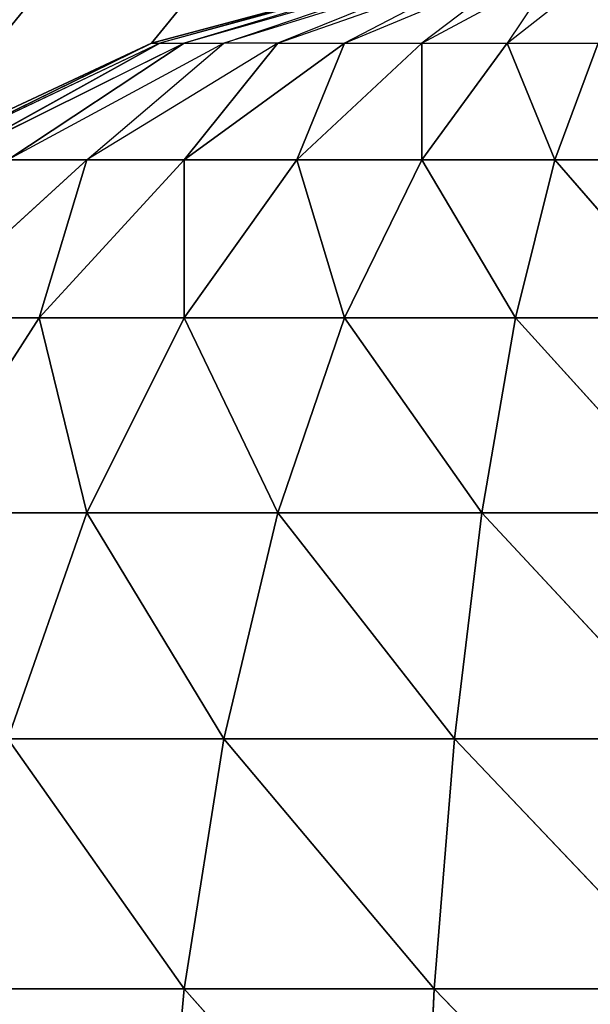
# Model space of a CAD drawing. Extents: x 0 to 16.6, y 0 to 16.6.
# Tile 36 of 200: x 0.8575 to 0.8936, y 8.9278 to 8.99. Entities that reach past the tile are written whole.
import ezdxf

# ---------------------------------------------------------------- set-up
doc = ezdxf.new("R2010")
doc.units = 0
doc.header["$LTSCALE"] = 2.54
doc.layers.get('0').update_dxf_attribs({"color": 13, "linetype": 'CONTINUOUS'})

# ---------------------------------------------------------------- blocks, each defined once
blk = doc.blocks.new('SZCZOTKA_DO_WC_I_UCHWYT_NA')
at = {"color": 0}
for p, q in [((0.865798, 8.988504, 0.3), (3.8, 12.6, 0.3)), ((0.865798, 8.988504, 0.3), (3.8, 12.6, 0.3)), ((0.865798, 8.988504, 0.3), (0.882635, 8.993016, 0.3)), ((0.865798, 8.988504, 0.3), (0.882635, 8.993016, 0.3)), ((0.865798, 8.988504, 0.3), (0.882635, 8.993016, 68.9)), ((0.865798, 8.988504, 0.3), (0.882635, 8.993016, 68.9)), ((0.865798, 8.988504, 68.9), (0.882635, 8.993016, 68.9)), ((0.882899, 8.993016, 68.903015), (0.866317, 8.988504, 68.905939)), ((0.882635, 8.993016, 68.9), (0.866317, 8.988504, 68.905939)), ((0.883682, 8.993016, 68.905939), (0.86786, 8.988504, 68.911694)), ((0.882899, 8.993016, 68.903015), (0.86786, 8.988504, 68.911694)), ((0.87038, 8.988504, 68.917102), (0.883682, 8.993016, 68.905939)), ((0.884961, 8.993016, 68.908679), (0.87038, 8.988504, 68.917102)), ((0.8738, 8.988504, 68.921985), (0.886697, 8.993016, 68.911157)), ((0.884961, 8.993016, 68.908679), (0.8738, 8.988504, 68.921985)), ((0.886697, 8.993016, 68.911157), (0.878015, 8.988504, 68.926196)), ((0.878015, 8.988504, 68.926196), (0.888838, 8.993016, 68.913306)), ((0.888838, 8.993016, 68.913306), (0.882899, 8.988504, 68.92962)), ((0.882899, 8.988504, 68.92962), (0.891317, 8.993016, 68.915039)), ((0.891317, 8.993016, 68.915039), (0.888302, 8.988504, 68.932141)), ((0.888302, 8.988504, 68.932141), (0.894061, 8.993016, 68.916315)), ((0.85, 8.981138, 0.3), (0.865798, 8.988504, 0.3)), ((0.85, 8.981138, 0.3), (0.865798, 8.988504, 0.3)), ((0.85, 8.981138, 0.3), (0.865798, 8.988504, 68.9)), ((0.85, 8.981138, 0.3), (0.865798, 8.988504, 68.9)), ((0.85, 8.981138, 68.9), (0.865798, 8.988504, 68.9)), ((0.85, 8.981138, 68.9), (0.865798, 8.988504, 68.9)), ((0.866317, 8.988504, 68.905939), (0.850759, 8.981138, 68.908679)), ((0.865798, 8.988504, 68.9), (0.850759, 8.981138, 68.908679)), ((0.86786, 8.988504, 68.911694), (0.853015, 8.981138, 68.917102)), ((0.866317, 8.988504, 68.905939), (0.853015, 8.981138, 68.917102)), ((0.87038, 8.988504, 68.917102), (0.856698, 8.981138, 68.925)), ((0.86786, 8.988504, 68.911694), (0.856698, 8.981138, 68.925)), ((0.861698, 8.981138, 68.932141), (0.87038, 8.988504, 68.917102)), ((0.8738, 8.988504, 68.921985), (0.861698, 8.981138, 68.932141)), ((0.865798, 8.988504, 68.9), (0.866317, 8.988504, 68.905939)), ((0.865798, 8.988504, 0.3), (0.865798, 8.988504, 68.9)), ((0.865798, 8.988504, 0.3), (0.865798, 8.988504, 68.9)), ((0.866317, 8.988504, 68.905939), (0.86786, 8.988504, 68.911694)), ((0.86786, 8.988504, 68.911694), (0.87038, 8.988504, 68.917102)), ((0.86786, 8.981138, 68.938306), (0.878015, 8.988504, 68.926196)), ((0.8738, 8.988504, 68.921985), (0.86786, 8.981138, 68.938306)), ((0.8738, 8.988504, 68.921985), (0.87038, 8.988504, 68.917102)), ((0.8738, 8.988504, 68.921985), (0.878015, 8.988504, 68.926196)), ((0.878015, 8.988504, 68.926196), (0.875, 8.981138, 68.943304)), ((0.875, 8.981138, 68.943304), (0.882899, 8.988504, 68.92962)), ((0.878015, 8.988504, 68.926196), (0.882899, 8.988504, 68.92962)), ((0.882899, 8.988504, 68.92962), (0.888302, 8.988504, 68.932141)), ((0.882899, 8.988504, 68.92962), (0.882899, 8.981138, 68.946985)), ((0.882899, 8.981138, 68.946985), (0.888302, 8.988504, 68.932141)), ((0.888302, 8.988504, 68.932141), (0.894061, 8.988504, 68.933685)), ((0.888302, 8.988504, 68.932141), (0.891317, 8.981138, 68.949243)), ((0.891317, 8.981138, 68.949243), (0.894061, 8.988504, 68.933685)), ((0.861698, 8.981138, 68.932141), (0.850759, 8.97114, 68.941321)), ((0.861698, 8.981138, 68.932141), (0.850759, 8.97114, 68.941321)), ((0.856698, 8.981138, 68.925), (0.861698, 8.981138, 68.932141)), ((0.856698, 8.981138, 68.925), (0.861698, 8.981138, 68.932141)), ((0.858682, 8.97114, 68.949243), (0.861698, 8.981138, 68.932141)), ((0.86786, 8.981138, 68.938306), (0.858682, 8.97114, 68.949243)), ((0.86786, 8.981138, 68.938306), (0.858682, 8.97114, 68.949243)), ((0.858682, 8.97114, 68.949243), (0.861698, 8.981138, 68.932141)), ((0.86786, 8.981138, 68.938306), (0.861698, 8.981138, 68.932141)), ((0.86786, 8.981138, 68.938306), (0.861698, 8.981138, 68.932141)), ((0.86786, 8.981138, 68.938306), (0.875, 8.981138, 68.943304)), ((0.86786, 8.981138, 68.938306), (0.875, 8.981138, 68.943304)), ((0.86786, 8.981138, 68.938306), (0.86786, 8.97114, 68.955664)), ((0.86786, 8.97114, 68.955664), (0.875, 8.981138, 68.943304)), ((0.86786, 8.97114, 68.955664), (0.875, 8.981138, 68.943304)), ((0.86786, 8.981138, 68.938306), (0.86786, 8.97114, 68.955664)), ((0.875, 8.981138, 68.943304), (0.882899, 8.981138, 68.946985)), ((0.875, 8.981138, 68.943304), (0.882899, 8.981138, 68.946985)), ((0.875, 8.981138, 68.943304), (0.878015, 8.97114, 68.960406)), ((0.875, 8.981138, 68.943304), (0.878015, 8.97114, 68.960406)), ((0.878015, 8.97114, 68.960406), (0.882899, 8.981138, 68.946985)), ((0.878015, 8.97114, 68.960406), (0.882899, 8.981138, 68.946985)), ((0.882899, 8.981138, 68.946985), (0.891317, 8.981138, 68.949243)), ((0.882899, 8.981138, 68.946985), (0.891317, 8.981138, 68.949243)), ((0.882899, 8.981138, 68.946985), (0.888838, 8.97114, 68.9633)), ((0.882899, 8.981138, 68.946985), (0.888838, 8.97114, 68.9633)), ((0.888838, 8.97114, 68.9633), (0.891317, 8.981138, 68.949243)), ((0.888838, 8.97114, 68.9633), (0.891317, 8.981138, 68.949243)), ((0.891317, 8.981138, 68.949243), (0.9, 8.981138, 68.95)), ((0.891317, 8.981138, 68.949243), (0.9, 8.981138, 68.95)), ((0.891317, 8.981138, 68.949243), (0.9, 8.97114, 68.964276)), ((0.891317, 8.981138, 68.949243), (0.9, 8.97114, 68.964276)), ((0.850759, 8.97114, 68.941321), (0.858682, 8.97114, 68.949243)), ((0.858682, 8.97114, 68.949243), (0.850759, 8.958813, 68.958679)), ((0.858682, 8.97114, 68.949243), (0.850759, 8.958813, 68.958679)), ((0.850759, 8.97114, 68.941321), (0.858682, 8.97114, 68.949243)), ((0.861698, 8.958813, 68.966339), (0.858682, 8.97114, 68.949243)), ((0.86786, 8.97114, 68.955664), (0.858682, 8.97114, 68.949243)), ((0.861698, 8.958813, 68.966339), (0.858682, 8.97114, 68.949243)), ((0.86786, 8.97114, 68.955664), (0.858682, 8.97114, 68.949243)), ((0.86786, 8.97114, 68.955664), (0.861698, 8.958813, 68.966339)), ((0.86786, 8.97114, 68.955664), (0.861698, 8.958813, 68.966339)), ((0.86786, 8.97114, 68.955664), (0.878015, 8.97114, 68.960406)), ((0.86786, 8.97114, 68.955664), (0.878015, 8.97114, 68.960406)), ((0.86786, 8.97114, 68.955664), (0.8738, 8.958813, 68.971985)), ((0.86786, 8.97114, 68.955664), (0.8738, 8.958813, 68.971985)), ((0.8738, 8.958813, 68.971985), (0.878015, 8.97114, 68.960406)), ((0.8738, 8.958813, 68.971985), (0.878015, 8.97114, 68.960406)), ((0.878015, 8.97114, 68.960406), (0.888838, 8.97114, 68.9633)), ((0.878015, 8.97114, 68.960406), (0.888838, 8.97114, 68.9633)), ((0.878015, 8.97114, 68.960406), (0.886697, 8.958813, 68.975446)), ((0.878015, 8.97114, 68.960406), (0.886697, 8.958813, 68.975446)), ((0.886697, 8.958813, 68.975446), (0.888838, 8.97114, 68.9633)), ((0.886697, 8.958813, 68.975446), (0.888838, 8.97114, 68.9633)), ((0.888838, 8.97114, 68.9633), (0.9, 8.97114, 68.964276)), ((0.888838, 8.97114, 68.9633), (0.9, 8.97114, 68.964276)), ((0.888838, 8.97114, 68.9633), (0.9, 8.958813, 68.976605)), ((0.888838, 8.97114, 68.9633), (0.9, 8.958813, 68.976605)), ((0.850759, 8.958813, 68.958679), (0.861698, 8.958813, 68.966339)), ((0.850759, 8.958813, 68.958679), (0.861698, 8.958813, 68.966339)), ((0.861698, 8.958813, 68.966339), (0.856698, 8.944535, 68.975)), ((0.861698, 8.958813, 68.966339), (0.856698, 8.944535, 68.975)), ((0.87038, 8.944535, 68.981378), (0.861698, 8.958813, 68.966339)), ((0.8738, 8.958813, 68.971985), (0.861698, 8.958813, 68.966339)), ((0.87038, 8.944535, 68.981378), (0.861698, 8.958813, 68.966339)), ((0.8738, 8.958813, 68.971985), (0.861698, 8.958813, 68.966339)), ((0.8738, 8.958813, 68.971985), (0.87038, 8.944535, 68.981378)), ((0.8738, 8.958813, 68.971985), (0.87038, 8.944535, 68.981378)), ((0.8738, 8.958813, 68.971985), (0.886697, 8.958813, 68.975446)), ((0.8738, 8.958813, 68.971985), (0.886697, 8.958813, 68.975446)), ((0.8738, 8.958813, 68.971985), (0.884961, 8.944535, 68.985291)), ((0.8738, 8.958813, 68.971985), (0.884961, 8.944535, 68.985291)), ((0.884961, 8.944535, 68.985291), (0.886697, 8.958813, 68.975446)), ((0.884961, 8.944535, 68.985291), (0.886697, 8.958813, 68.975446)), ((0.886697, 8.958813, 68.975446), (0.9, 8.958813, 68.976605)), ((0.886697, 8.958813, 68.975446), (0.9, 8.958813, 68.976605)), ((0.886697, 8.958813, 68.975446), (0.9, 8.944535, 68.986603)), ((0.886697, 8.958813, 68.975446), (0.9, 8.944535, 68.986603)), ((0.856698, 8.944535, 68.975), (0.87038, 8.944535, 68.981378)), ((0.856698, 8.944535, 68.975), (0.87038, 8.944535, 68.981378)), ((0.856698, 8.944535, 68.975), (0.86786, 8.928737, 68.9883)), ((0.856698, 8.944535, 68.975), (0.86786, 8.928737, 68.9883)), ((0.87038, 8.944535, 68.981378), (0.86786, 8.928737, 68.9883)), ((0.87038, 8.944535, 68.981378), (0.86786, 8.928737, 68.9883)), ((0.883682, 8.928737, 68.992542), (0.87038, 8.944535, 68.981378)), ((0.884961, 8.944535, 68.985291), (0.87038, 8.944535, 68.981378)), ((0.883682, 8.928737, 68.992542), (0.87038, 8.944535, 68.981378)), ((0.884961, 8.944535, 68.985291), (0.87038, 8.944535, 68.981378)), ((0.884961, 8.944535, 68.985291), (0.883682, 8.928737, 68.992542)), ((0.884961, 8.944535, 68.985291), (0.883682, 8.928737, 68.992542)), ((0.884961, 8.944535, 68.985291), (0.9, 8.944535, 68.986603)), ((0.884961, 8.944535, 68.985291), (0.9, 8.944535, 68.986603)), ((0.884961, 8.944535, 68.985291), (0.9, 8.928737, 68.99397)), ((0.884961, 8.944535, 68.985291), (0.9, 8.928737, 68.99397)), ((0.853015, 8.928737, 68.981378), (0.86786, 8.928737, 68.9883)), ((0.853015, 8.928737, 68.981378), (0.86786, 8.928737, 68.9883)), ((0.86786, 8.928737, 68.9883), (0.866317, 8.9119, 68.992542)), ((0.86786, 8.928737, 68.9883), (0.866317, 8.9119, 68.992542)), ((0.86786, 8.928737, 68.9883), (0.883682, 8.928737, 68.992542)), ((0.86786, 8.928737, 68.9883), (0.883682, 8.928737, 68.992542)), ((0.86786, 8.928737, 68.9883), (0.882899, 8.9119, 68.996985)), ((0.86786, 8.928737, 68.9883), (0.882899, 8.9119, 68.996985)), ((0.883682, 8.928737, 68.992542), (0.882899, 8.9119, 68.996985)), ((0.883682, 8.928737, 68.992542), (0.882899, 8.9119, 68.996985)), ((0.9, 8.9119, 68.99848), (0.883682, 8.928737, 68.992542)), ((0.9, 8.928737, 68.99397), (0.883682, 8.928737, 68.992542)), ((0.9, 8.9119, 68.99848), (0.883682, 8.928737, 68.992542)), ((0.9, 8.928737, 68.99397), (0.883682, 8.928737, 68.992542))]:
    blk.add_line(p, q, dxfattribs=at)
mesh = blk.add_polyface(dxfattribs=at)
corners = [(3.8, 12.6, 0.3), (0, 16.1, 0.3), (0.823395, 8.958813, 0.3)]
mesh.append_faces([[corners[k] for k in face] for face in [(0, 1, 2)]], dxfattribs={"color": 0})
mesh = blk.add_polyface(dxfattribs=at)
corners = [(16.6, 16.1), (0, 0.5), (0, 16.1)]
mesh.append_faces([[corners[k] for k in face] for face in [(0, 1, 2)]], dxfattribs={"color": 0})
mesh = blk.add_polyface(dxfattribs=at)
corners = [(16.6, 0.5), (0, 0.5), (16.6, 16.1)]
mesh.append_faces([[corners[k] for k in face] for face in [(0, 1, 2)]], dxfattribs={"color": 0})
mesh = blk.add_polyface(dxfattribs=at)
corners = [(3.8, 12.6, 0.3), (0.823395, 8.958813, 0.3), (0.835721, 8.97114, 0.3)]
mesh.append_faces([[corners[k] for k in face] for face in [(0, 1, 2)]], dxfattribs={"color": 0})
mesh = blk.add_polyface(dxfattribs=at)
corners = [(3.8, 12.6, 0.3), (0.835721, 8.97114, 0.3), (0.85, 8.981138, 0.3)]
mesh.append_faces([[corners[k] for k in face] for face in [(0, 1, 2)]], dxfattribs={"color": 0})
mesh = blk.add_polyface(dxfattribs=at)
corners = [(3.8, 12.6, 0.3), (0.85, 8.981138, 0.3), (0.865798, 8.988504, 0.3)]
mesh.append_faces([[corners[k] for k in face] for face in [(0, 1, 2)]], dxfattribs={"color": 0})
mesh = blk.add_polyface(dxfattribs=at)
corners = [(3.8, 12.6, 0.3), (0.865798, 8.988504, 0.3), (0.882635, 8.993016, 0.3)]
mesh.append_faces([[corners[k] for k in face] for face in [(0, 1, 2)]], dxfattribs={"color": 0})
mesh = blk.add_polyface(dxfattribs=at)
corners = [(0.882635, 8.993016, 68.9), (0.882635, 8.993016, 0.3), (0.865798, 8.988504, 0.3)]
mesh.append_faces([[corners[k] for k in face] for face in [(0, 1, 2)]], dxfattribs={"color": 0})
mesh = blk.add_polyface(dxfattribs=at)
corners = [(0.882635, 8.993016, 68.9), (0.865798, 8.988504, 0.3), (0.865798, 8.988504, 68.9)]
mesh.append_faces([[corners[k] for k in face] for face in [(0, 1, 2)]], dxfattribs={"color": 0})
mesh = blk.add_polyface(dxfattribs=at)
corners = [(0.865798, 8.988504, 68.9), (0.865798, 8.988504, 0.3), (0.85, 8.981138, 0.3)]
mesh.append_faces([[corners[k] for k in face] for face in [(0, 1, 2)]], dxfattribs={"color": 0})
mesh = blk.add_polyface(dxfattribs=at)
corners = [(0.865798, 8.988504, 68.9), (0.85, 8.981138, 0.3), (0.85, 8.981138, 68.9)]
mesh.append_faces([[corners[k] for k in face] for face in [(0, 1, 2)]], dxfattribs={"color": 0})
mesh = blk.add_polyface(dxfattribs=at)
corners = [(0.850759, 8.981138, 68.908679), (0.865798, 8.988504, 68.9), (0.85, 8.981138, 68.9)]
mesh.append_faces([[corners[k] for k in face] for face in [(0, 1, 2)]], dxfattribs={"color": 0})
mesh = blk.add_polyface(dxfattribs=at)
corners = [(0.853015, 8.981138, 68.917102), (0.866317, 8.988504, 68.905939), (0.850759, 8.981138, 68.908679)]
mesh.append_faces([[corners[k] for k in face] for face in [(0, 1, 2)]], dxfattribs={"color": 0})
mesh = blk.add_polyface(dxfattribs=at)
corners = [(0.856698, 8.981138, 68.925), (0.86786, 8.988504, 68.911694), (0.853015, 8.981138, 68.917102)]
mesh.append_faces([[corners[k] for k in face] for face in [(0, 1, 2)]], dxfattribs={"color": 0})
mesh = blk.add_polyface(dxfattribs=at)
corners = [(0.861698, 8.981138, 68.932141), (0.87038, 8.988504, 68.917102), (0.856698, 8.981138, 68.925)]
mesh.append_faces([[corners[k] for k in face] for face in [(0, 1, 2)]], dxfattribs={"color": 0})
mesh = blk.add_polyface(dxfattribs=at)
corners = [(0.86786, 8.981138, 68.938306), (0.8738, 8.988504, 68.921985), (0.861698, 8.981138, 68.932141)]
mesh.append_faces([[corners[k] for k in face] for face in [(0, 1, 2)]], dxfattribs={"color": 0})
mesh = blk.add_polyface(dxfattribs=at)
corners = [(0.875, 8.981138, 68.943304), (0.878015, 8.988504, 68.926196), (0.86786, 8.981138, 68.938306)]
mesh.append_faces([[corners[k] for k in face] for face in [(0, 1, 2)]], dxfattribs={"color": 0})
mesh = blk.add_polyface(dxfattribs=at)
corners = [(0.882899, 8.981138, 68.946985), (0.882899, 8.988504, 68.92962), (0.875, 8.981138, 68.943304)]
mesh.append_faces([[corners[k] for k in face] for face in [(0, 1, 2)]], dxfattribs={"color": 0})
mesh = blk.add_polyface(dxfattribs=at)
corners = [(0.891317, 8.981138, 68.949243), (0.888302, 8.988504, 68.932141), (0.882899, 8.981138, 68.946985)]
mesh.append_faces([[corners[k] for k in face] for face in [(0, 1, 2)]], dxfattribs={"color": 0})
mesh = blk.add_polyface(dxfattribs=at)
corners = [(0.9, 8.981138, 68.95), (0.894061, 8.988504, 68.933685), (0.891317, 8.981138, 68.949243)]
mesh.append_faces([[corners[k] for k in face] for face in [(0, 1, 2)]], dxfattribs={"color": 0})
mesh = blk.add_polyface(dxfattribs=at)
corners = [(0.858682, 8.97114, 68.949243), (0.861698, 8.981138, 68.932141), (0.850759, 8.97114, 68.941321)]
mesh.append_faces([[corners[k] for k in face] for face in [(0, 1, 2)]], dxfattribs={"color": 0})
mesh = blk.add_polyface(dxfattribs=at)
corners = [(0.850759, 8.97114, 68.941321), (0.861698, 8.981138, 68.932141), (0.856698, 8.981138, 68.925)]
mesh.append_faces([[corners[k] for k in face] for face in [(0, 1, 2)]], dxfattribs={"color": 0})
mesh = blk.add_polyface(dxfattribs=at)
corners = [(0.86786, 8.97114, 68.955664), (0.86786, 8.981138, 68.938306), (0.858682, 8.97114, 68.949243)]
mesh.append_faces([[corners[k] for k in face] for face in [(0, 1, 2)]], dxfattribs={"color": 0})
mesh = blk.add_polyface(dxfattribs=at)
corners = [(0.858682, 8.97114, 68.949243), (0.86786, 8.981138, 68.938306), (0.861698, 8.981138, 68.932141)]
mesh.append_faces([[corners[k] for k in face] for face in [(0, 1, 2)]], dxfattribs={"color": 0})
mesh = blk.add_polyface(dxfattribs=at)
corners = [(0.86786, 8.97114, 68.955664), (0.875, 8.981138, 68.943304), (0.86786, 8.981138, 68.938306)]
mesh.append_faces([[corners[k] for k in face] for face in [(0, 1, 2)]], dxfattribs={"color": 0})
mesh = blk.add_polyface(dxfattribs=at)
corners = [(0.878015, 8.97114, 68.960406), (0.875, 8.981138, 68.943304), (0.86786, 8.97114, 68.955664)]
mesh.append_faces([[corners[k] for k in face] for face in [(0, 1, 2)]], dxfattribs={"color": 0})
mesh = blk.add_polyface(dxfattribs=at)
corners = [(0.878015, 8.97114, 68.960406), (0.882899, 8.981138, 68.946985), (0.875, 8.981138, 68.943304)]
mesh.append_faces([[corners[k] for k in face] for face in [(0, 1, 2)]], dxfattribs={"color": 0})
mesh = blk.add_polyface(dxfattribs=at)
corners = [(0.888838, 8.97114, 68.9633), (0.882899, 8.981138, 68.946985), (0.878015, 8.97114, 68.960406)]
mesh.append_faces([[corners[k] for k in face] for face in [(0, 1, 2)]], dxfattribs={"color": 0})
mesh = blk.add_polyface(dxfattribs=at)
corners = [(0.888838, 8.97114, 68.9633), (0.891317, 8.981138, 68.949243), (0.882899, 8.981138, 68.946985)]
mesh.append_faces([[corners[k] for k in face] for face in [(0, 1, 2)]], dxfattribs={"color": 0})
mesh = blk.add_polyface(dxfattribs=at)
corners = [(0.9, 8.97114, 68.964276), (0.891317, 8.981138, 68.949243), (0.888838, 8.97114, 68.9633)]
mesh.append_faces([[corners[k] for k in face] for face in [(0, 1, 2)]], dxfattribs={"color": 0})
mesh = blk.add_polyface(dxfattribs=at)
corners = [(0.9, 8.97114, 68.964276), (0.9, 8.981138, 68.95), (0.891317, 8.981138, 68.949243)]
mesh.append_faces([[corners[k] for k in face] for face in [(0, 1, 2)]], dxfattribs={"color": 0})
mesh = blk.add_polyface(dxfattribs=at)
corners = [(0.861698, 8.958813, 68.966339), (0.858682, 8.97114, 68.949243), (0.850759, 8.958813, 68.958679)]
mesh.append_faces([[corners[k] for k in face] for face in [(0, 1, 2)]], dxfattribs={"color": 0})
mesh = blk.add_polyface(dxfattribs=at)
corners = [(0.850759, 8.958813, 68.958679), (0.858682, 8.97114, 68.949243), (0.850759, 8.97114, 68.941321)]
mesh.append_faces([[corners[k] for k in face] for face in [(0, 1, 2)]], dxfattribs={"color": 0})
mesh = blk.add_polyface(dxfattribs=at)
corners = [(0.861698, 8.958813, 68.966339), (0.86786, 8.97114, 68.955664), (0.858682, 8.97114, 68.949243)]
mesh.append_faces([[corners[k] for k in face] for face in [(0, 1, 2)]], dxfattribs={"color": 0})
mesh = blk.add_polyface(dxfattribs=at)
corners = [(0.8738, 8.958813, 68.971985), (0.86786, 8.97114, 68.955664), (0.861698, 8.958813, 68.966339)]
mesh.append_faces([[corners[k] for k in face] for face in [(0, 1, 2)]], dxfattribs={"color": 0})
mesh = blk.add_polyface(dxfattribs=at)
corners = [(0.8738, 8.958813, 68.971985), (0.878015, 8.97114, 68.960406), (0.86786, 8.97114, 68.955664)]
mesh.append_faces([[corners[k] for k in face] for face in [(0, 1, 2)]], dxfattribs={"color": 0})
mesh = blk.add_polyface(dxfattribs=at)
corners = [(0.886697, 8.958813, 68.975446), (0.878015, 8.97114, 68.960406), (0.8738, 8.958813, 68.971985)]
mesh.append_faces([[corners[k] for k in face] for face in [(0, 1, 2)]], dxfattribs={"color": 0})
mesh = blk.add_polyface(dxfattribs=at)
corners = [(0.886697, 8.958813, 68.975446), (0.888838, 8.97114, 68.9633), (0.878015, 8.97114, 68.960406)]
mesh.append_faces([[corners[k] for k in face] for face in [(0, 1, 2)]], dxfattribs={"color": 0})
mesh = blk.add_polyface(dxfattribs=at)
corners = [(0.9, 8.958813, 68.976605), (0.888838, 8.97114, 68.9633), (0.886697, 8.958813, 68.975446)]
mesh.append_faces([[corners[k] for k in face] for face in [(0, 1, 2)]], dxfattribs={"color": 0})
mesh = blk.add_polyface(dxfattribs=at)
corners = [(0.9, 8.958813, 68.976605), (0.9, 8.97114, 68.964276), (0.888838, 8.97114, 68.9633)]
mesh.append_faces([[corners[k] for k in face] for face in [(0, 1, 2)]], dxfattribs={"color": 0})
mesh = blk.add_polyface(dxfattribs=at)
corners = [(0.861698, 8.958813, 68.966339), (0.850759, 8.958813, 68.958679), (0.856698, 8.944535, 68.975)]
mesh.append_faces([[corners[k] for k in face] for face in [(0, 1, 2)]], dxfattribs={"color": 0})
mesh = blk.add_polyface(dxfattribs=at)
corners = [(0.87038, 8.944535, 68.981378), (0.861698, 8.958813, 68.966339), (0.856698, 8.944535, 68.975)]
mesh.append_faces([[corners[k] for k in face] for face in [(0, 1, 2)]], dxfattribs={"color": 0})
mesh = blk.add_polyface(dxfattribs=at)
corners = [(0.8738, 8.958813, 68.971985), (0.861698, 8.958813, 68.966339), (0.87038, 8.944535, 68.981378)]
mesh.append_faces([[corners[k] for k in face] for face in [(0, 1, 2)]], dxfattribs={"color": 0})
mesh = blk.add_polyface(dxfattribs=at)
corners = [(0.884961, 8.944535, 68.985291), (0.8738, 8.958813, 68.971985), (0.87038, 8.944535, 68.981378)]
mesh.append_faces([[corners[k] for k in face] for face in [(0, 1, 2)]], dxfattribs={"color": 0})
mesh = blk.add_polyface(dxfattribs=at)
corners = [(0.886697, 8.958813, 68.975446), (0.8738, 8.958813, 68.971985), (0.884961, 8.944535, 68.985291)]
mesh.append_faces([[corners[k] for k in face] for face in [(0, 1, 2)]], dxfattribs={"color": 0})
mesh = blk.add_polyface(dxfattribs=at)
corners = [(0.9, 8.944535, 68.986603), (0.886697, 8.958813, 68.975446), (0.884961, 8.944535, 68.985291)]
mesh.append_faces([[corners[k] for k in face] for face in [(0, 1, 2)]], dxfattribs={"color": 0})
mesh = blk.add_polyface(dxfattribs=at)
corners = [(0.9, 8.958813, 68.976605), (0.886697, 8.958813, 68.975446), (0.9, 8.944535, 68.986603)]
mesh.append_faces([[corners[k] for k in face] for face in [(0, 1, 2)]], dxfattribs={"color": 0})
mesh = blk.add_polyface(dxfattribs=at)
corners = [(0.86786, 8.928737, 68.9883), (0.856698, 8.944535, 68.975), (0.853015, 8.928737, 68.981378)]
mesh.append_faces([[corners[k] for k in face] for face in [(0, 1, 2)]], dxfattribs={"color": 0})
mesh = blk.add_polyface(dxfattribs=at)
corners = [(0.87038, 8.944535, 68.981378), (0.856698, 8.944535, 68.975), (0.86786, 8.928737, 68.9883)]
mesh.append_faces([[corners[k] for k in face] for face in [(0, 1, 2)]], dxfattribs={"color": 0})
mesh = blk.add_polyface(dxfattribs=at)
corners = [(0.883682, 8.928737, 68.992542), (0.87038, 8.944535, 68.981378), (0.86786, 8.928737, 68.9883)]
mesh.append_faces([[corners[k] for k in face] for face in [(0, 1, 2)]], dxfattribs={"color": 0})
mesh = blk.add_polyface(dxfattribs=at)
corners = [(0.884961, 8.944535, 68.985291), (0.87038, 8.944535, 68.981378), (0.883682, 8.928737, 68.992542)]
mesh.append_faces([[corners[k] for k in face] for face in [(0, 1, 2)]], dxfattribs={"color": 0})
mesh = blk.add_polyface(dxfattribs=at)
corners = [(0.9, 8.928737, 68.99397), (0.884961, 8.944535, 68.985291), (0.883682, 8.928737, 68.992542)]
mesh.append_faces([[corners[k] for k in face] for face in [(0, 1, 2)]], dxfattribs={"color": 0})
mesh = blk.add_polyface(dxfattribs=at)
corners = [(0.9, 8.944535, 68.986603), (0.884961, 8.944535, 68.985291), (0.9, 8.928737, 68.99397)]
mesh.append_faces([[corners[k] for k in face] for face in [(0, 1, 2)]], dxfattribs={"color": 0})
mesh = blk.add_polyface(dxfattribs=at)
corners = [(0.866317, 8.9119, 68.992542), (0.853015, 8.928737, 68.981378), (0.850759, 8.9119, 68.985291)]
mesh.append_faces([[corners[k] for k in face] for face in [(0, 1, 2)]], dxfattribs={"color": 0})
mesh = blk.add_polyface(dxfattribs=at)
corners = [(0.86786, 8.928737, 68.9883), (0.853015, 8.928737, 68.981378), (0.866317, 8.9119, 68.992542)]
mesh.append_faces([[corners[k] for k in face] for face in [(0, 1, 2)]], dxfattribs={"color": 0})
mesh = blk.add_polyface(dxfattribs=at)
corners = [(0.882899, 8.9119, 68.996985), (0.86786, 8.928737, 68.9883), (0.866317, 8.9119, 68.992542)]
mesh.append_faces([[corners[k] for k in face] for face in [(0, 1, 2)]], dxfattribs={"color": 0})
mesh = blk.add_polyface(dxfattribs=at)
corners = [(0.883682, 8.928737, 68.992542), (0.86786, 8.928737, 68.9883), (0.882899, 8.9119, 68.996985)]
mesh.append_faces([[corners[k] for k in face] for face in [(0, 1, 2)]], dxfattribs={"color": 0})
mesh = blk.add_polyface(dxfattribs=at)
corners = [(0.9, 8.9119, 68.99848), (0.883682, 8.928737, 68.992542), (0.882899, 8.9119, 68.996985)]
mesh.append_faces([[corners[k] for k in face] for face in [(0, 1, 2)]], dxfattribs={"color": 0})
mesh = blk.add_polyface(dxfattribs=at)
corners = [(0.9, 8.928737, 68.99397), (0.883682, 8.928737, 68.992542), (0.9, 8.9119, 68.99848)]
mesh.append_faces([[corners[k] for k in face] for face in [(0, 1, 2)]], dxfattribs={"color": 0})

msp = doc.modelspace()

# ---------------------------------------------------------------- block references
at = {"color": 0}
msp.add_blockref('SZCZOTKA_DO_WC_I_UCHWYT_NA', (0, 0), dxfattribs=at)

doc.saveas('drawing.dxf')
